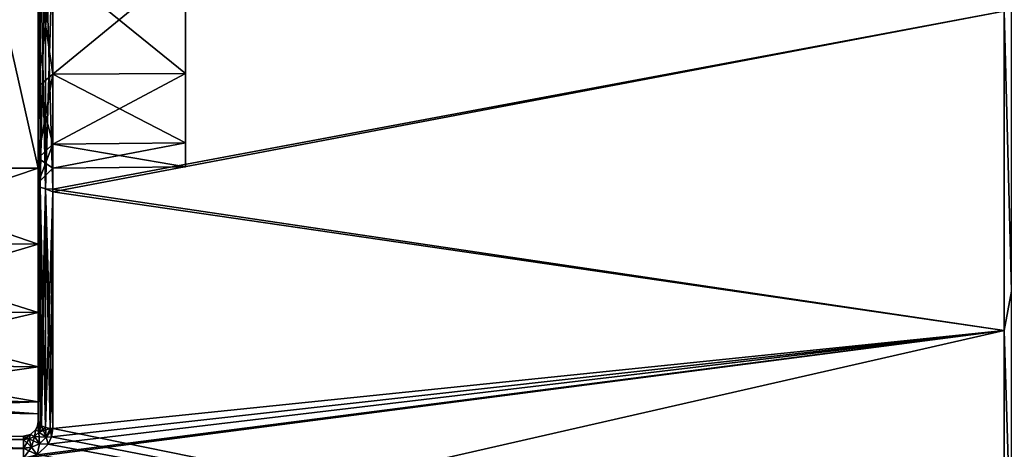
# Model space of a CAD drawing. Header units: millimetres. Extents: x -55 to 150, y -37 to 29.
# Tile 51 of 62: x 105 to 125, y -20 to -11. Entities that reach past the tile are written whole.
import ezdxf

# ---------------------------------------------------------------- set-up
doc = ezdxf.new("R2010")
doc.units = ezdxf.units.MM
doc.header["$LTSCALE"] = 81.481481
for name, color, linetype in [('337', 7, 'CONTINUOUS'), ('341', 7, 'CONTINUOUS'), ('345', 7, 'CONTINUOUS'), ('346', 7, 'CONTINUOUS'), ('347', 7, 'CONTINUOUS'), ('349', 7, 'CONTINUOUS'), ('351', 7, 'CONTINUOUS'), ('353', 7, 'CONTINUOUS'), ('357', 7, 'CONTINUOUS'), ('358', 7, 'CONTINUOUS'), ('362', 7, 'CONTINUOUS'), ('365', 7, 'CONTINUOUS'), ('76', 7, 'CONTINUOUS'), ('77', 7, 'CONTINUOUS'), ('78', 7, 'CONTINUOUS'), ('79', 7, 'CONTINUOUS'), ('80', 7, 'CONTINUOUS')]:
    doc.layers.add(name, color=color, linetype=linetype)

msp = doc.modelspace()

# ---------------------------------------------------------------- linework, layer by layer
at = {"layer": '337', "color": 250, "linetype": 'Continuous', "true_color": 0x2f3335}
for points in [[(105, 11.159, -28.461), (105, -19.159, -28.461), (105, -4.434, -24.901), (105, 11.159, -28.461)], [(105, -19.159, -28.461), (105, 11.159, -28.461), (105, 5.334, -30.866), (105, -19.159, -28.461)], [(105, 5.333, 30.866), (105, 11.159, 28.461), (105, -13.334, 30.866), (105, 5.333, 30.866)], [(105, -13.334, 30.866), (105, 11.159, 28.461), (105, -19.159, 28.461), (105, -13.334, 30.866)], [(105, -19.159, 28.461), (105, 11.159, 28.461), (105, -3.566, 24.901), (105, -19.159, 28.461)], [(105, -13.333, -30.866), (105, -19.159, -28.461), (105, 5.334, -30.866), (105, -13.333, -30.866)], [(105, -0.848, -32.092), (105, -13.333, -30.866), (105, 5.334, -30.866), (105, -0.848, -32.092)], [(105, -7.152, 32.092), (105, 5.333, 30.866), (105, -13.334, 30.866), (105, -7.152, 32.092)], [(105, -7.151, -32.092), (105, -13.333, -30.866), (105, -0.848, -32.092), (105, -7.151, -32.092)], [(105, -4.434, -21.099), (105, -12.333, -6.054), (105, -3.566, -21.099), (105, -4.434, -21.099)], [(105, -12.333, -6.054), (105, -10.054, -8.333), (105, -3.566, -21.099), (105, -12.333, -6.054)], [(105, -4.434, 24.901), (105, -19.159, 28.461), (105, -3.566, 24.901), (105, -4.434, 24.901)], [(105, -4, 10.3), (105, -19.159, 28.461), (105, -5.216, 21.475), (105, -4, 10.3)], [(105, -4, 10.3), (105, -7.183, 9.796), (105, -19.159, 28.461), (105, -4, 10.3)], [(105, -5.216, -21.475), (105, -12.333, -6.054), (105, -4.434, -21.099), (105, -5.216, -21.475)], [(105, -4.434, -24.901), (105, -19.159, -28.461), (105, -5.216, -24.525), (105, -4.434, -24.901)], [(105, -5.216, 24.525), (105, -19.159, 28.461), (105, -4.434, 24.901), (105, -5.216, 24.525)], [(105, -13.796, -3.183), (105, -12.333, -6.054), (105, -5.216, -21.475), (105, -13.796, -3.183)], [(105, -5.216, -24.525), (105, -19.159, -28.461), (105, -5.757, -23.846), (105, -5.216, -24.525)], [(105, -5.757, -22.154), (105, -13.796, -3.183), (105, -5.216, -21.475), (105, -5.757, -22.154)], [(105, -5.216, 21.475), (105, -19.159, 28.461), (105, -5.757, 22.154), (105, -5.216, 21.475)], [(105, -5.757, 23.846), (105, -19.159, 28.461), (105, -5.216, 24.525), (105, -5.757, 23.846)], [(105, -5.95, -23), (105, -13.796, -3.183), (105, -5.757, -22.154), (105, -5.95, -23)], [(105, -5.757, -23.846), (105, -13.796, -3.183), (105, -5.95, -23), (105, -5.757, -23.846)], [(105, -19.159, -28.461), (105, -13.796, -3.183), (105, -5.757, -23.846), (105, -19.159, -28.461)], [(105, -5.757, 22.154), (105, -19.159, 28.461), (105, -5.95, 23), (105, -5.757, 22.154)], [(105, -5.95, 23), (105, -19.159, 28.461), (105, -5.757, 23.846), (105, -5.95, 23)], [(105, -7.183, 9.796), (105, -10.054, 8.333), (105, -19.159, 28.461), (105, -7.183, 9.796)], [(105, -10.054, 8.333), (105, -12.333, 6.054), (105, -19.159, 28.461), (105, -10.054, 8.333)], [(105, -12.333, 6.054), (105, -13.796, 3.183), (105, -19.159, 28.461), (105, -12.333, 6.054)], [(105, -19.159, 28.461), (105, -13.796, -3.183), (105, -19.159, -28.461), (105, -19.159, 28.461)], [(105, -14.3, 0), (105, -13.796, -3.183), (105, -19.159, 28.461), (105, -14.3, 0)], [(105, -13.796, 3.183), (105, -14.3, 0), (105, -19.159, 28.461), (105, -13.796, 3.183)]]:
    msp.add_3dface(points, dxfattribs=at)
at = {"layer": '341', "color": 250, "linetype": 'Continuous', "true_color": 0x2f3335}
for points in [[(105.297, -14.427, -30.831), (105.297, -9.307, -32.111), (124.697, -10.802, -32.001), (105.297, -14.427, -30.831)], [(105.297, -9.381, 32.098), (105.297, -14.478, 30.813), (124.697, -10.802, 32.001), (105.297, -9.381, 32.098)], [(124.697, -17.307, -29.887), (105.297, -14.427, -30.831), (124.697, -10.802, -32.001), (124.697, -17.307, -29.887)], [(124.697, -10.802, 32.001), (105.297, -14.478, 30.813), (124.697, -17.307, 29.887), (124.697, -10.802, 32.001)], [(105.297, -19.3, -28.726), (105.297, -14.427, -30.831), (124.697, -17.307, -29.887), (105.297, -19.3, -28.726)], [(105.297, -14.478, 30.813), (105.297, -19.3, 28.726), (124.697, -17.307, 29.887), (105.297, -14.478, 30.813)], [(124.697, -17.307, 29.887), (100.297, -22.865, 26.467), (124.697, -23.23, 26.467), (124.697, -17.307, 29.887)], [(104.703, -19.906, 28.389), (100.297, -22.865, 26.467), (124.697, -17.307, 29.887), (104.703, -19.906, 28.389)], [(104.979, -19.835, 28.431), (104.703, -19.906, 28.389), (124.697, -17.307, 29.887), (104.979, -19.835, 28.431)], [(105.206, -19.622, 28.551), (104.979, -19.835, 28.431), (124.697, -17.307, 29.887), (105.206, -19.622, 28.551)], [(105.273, -19.469, 28.635), (105.206, -19.622, 28.551), (124.697, -17.307, 29.887), (105.273, -19.469, 28.635)], [(105.297, -19.3, 28.726), (105.273, -19.469, 28.635), (124.697, -17.307, 29.887), (105.297, -19.3, 28.726)], [(124.697, -23.23, -26.467), (105.297, -19.3, -28.726), (124.697, -17.307, -29.887), (124.697, -23.23, -26.467)], [(105.206, -19.622, -28.551), (105.273, -19.469, -28.635), (124.697, -23.23, -26.467), (105.206, -19.622, -28.551)], [(105.273, -19.469, -28.635), (105.297, -19.3, -28.726), (124.697, -23.23, -26.467), (105.273, -19.469, -28.635)], [(104.979, -19.835, -28.431), (105.206, -19.622, -28.551), (124.697, -23.23, -26.467), (104.979, -19.835, -28.431)]]:
    msp.add_3dface(points, dxfattribs=at)
at = {"layer": '345', "color": 250, "linetype": 'Continuous', "true_color": 0x2f3335}
for points in [[(105, -7.152, 32.092), (105, -13.334, 30.866), (105.04, -9.261, 31.965), (105, -7.152, 32.092)], [(105.04, -9.261, 31.965), (105, -13.334, 30.866), (105.04, -14.383, 30.686), (105.04, -9.261, 31.965)], [(105.04, -9.261, 31.965), (105.04, -14.383, 30.686), (105.148, -9.279, 32.074), (105.04, -9.261, 31.965)], [(105.148, -9.279, 32.074), (105.04, -14.383, 30.686), (105.148, -14.418, 30.79), (105.148, -9.279, 32.074)], [(105.297, -9.381, 32.098), (105.148, -9.279, 32.074), (105.148, -14.418, 30.79), (105.297, -9.381, 32.098)], [(105.297, -14.478, 30.813), (105.297, -9.381, 32.098), (105.148, -14.418, 30.79), (105.297, -14.478, 30.813)], [(105, -13.334, 30.866), (105, -19.159, 28.461), (105.04, -14.383, 30.686), (105, -13.334, 30.866)], [(105.04, -14.383, 30.686), (105, -19.159, 28.461), (105.04, -19.229, 28.593), (105.04, -14.383, 30.686)], [(105.04, -14.383, 30.686), (105.04, -19.229, 28.593), (105.148, -14.418, 30.79), (105.04, -14.383, 30.686)], [(105.148, -14.418, 30.79), (105.04, -19.229, 28.593), (105.069, -19.249, 28.63), (105.148, -14.418, 30.79)], [(105.148, -19.281, 28.689), (105.148, -14.418, 30.79), (105.069, -19.249, 28.63), (105.148, -19.281, 28.689)], [(105.297, -14.478, 30.813), (105.148, -14.418, 30.79), (105.148, -19.281, 28.689), (105.297, -14.478, 30.813)], [(105.297, -14.478, 30.813), (105.148, -19.281, 28.689), (105.245, -19.298, 28.721), (105.297, -14.478, 30.813)], [(105.297, -19.3, 28.726), (105.297, -14.478, 30.813), (105.245, -19.298, 28.721), (105.297, -19.3, 28.726)]]:
    msp.add_3dface(points, dxfattribs=at)
at = {"layer": '346', "color": 250, "linetype": 'Continuous', "true_color": 0x2f3335}
for points in [[(105, -13.333, -30.866), (105, -7.151, -32.092), (105.04, -9.261, -31.965), (105, -13.333, -30.866)], [(105.04, -14.383, -30.686), (105, -13.333, -30.866), (105.04, -9.261, -31.965), (105.04, -14.383, -30.686)], [(105.148, -14.418, -30.79), (105.04, -9.261, -31.965), (105.148, -9.279, -32.074), (105.148, -14.418, -30.79)], [(105.04, -14.383, -30.686), (105.04, -9.261, -31.965), (105.148, -14.418, -30.79), (105.04, -14.383, -30.686)], [(105.297, -14.427, -30.831), (105.148, -14.418, -30.79), (105.148, -9.279, -32.074), (105.297, -14.427, -30.831)], [(105.297, -9.307, -32.111), (105.297, -14.427, -30.831), (105.148, -9.279, -32.074), (105.297, -9.307, -32.111)], [(105, -19.159, -28.461), (105, -13.333, -30.866), (105.04, -19.229, -28.593), (105, -19.159, -28.461)], [(105.04, -19.229, -28.593), (105, -13.333, -30.866), (105.04, -14.383, -30.686), (105.04, -19.229, -28.593)], [(105.04, -19.229, -28.593), (105.04, -14.383, -30.686), (105.069, -19.249, -28.63), (105.04, -19.229, -28.593)], [(105.148, -19.281, -28.689), (105.04, -14.383, -30.686), (105.148, -14.418, -30.79), (105.148, -19.281, -28.689)], [(105.069, -19.249, -28.63), (105.04, -14.383, -30.686), (105.148, -19.281, -28.689), (105.069, -19.249, -28.63)], [(105.148, -14.418, -30.79), (105.297, -19.3, -28.726), (105.246, -19.298, -28.721), (105.148, -14.418, -30.79)], [(105.148, -19.281, -28.689), (105.148, -14.418, -30.79), (105.246, -19.298, -28.721), (105.148, -19.281, -28.689)], [(105.297, -14.427, -30.831), (105.297, -19.3, -28.726), (105.148, -14.418, -30.79), (105.297, -14.427, -30.831)]]:
    msp.add_3dface(points, dxfattribs=at)
at = {"layer": '347', "color": 250, "linetype": 'Continuous', "true_color": 0x2f3335}
for points in [[(108, -9.862, 8.069), (108, -12.069, 5.862), (105.3, -9.876, 8.088), (108, -9.862, 8.069)], [(108, -12.069, -5.862), (108, -9.862, -8.069), (105.3, -12.088, -5.876), (108, -12.069, -5.862)], [(105.3, -12.088, -5.876), (108, -9.862, -8.069), (105.3, -9.876, -8.088), (105.3, -12.088, -5.876)], [(105.3, -9.876, 8.088), (108, -12.069, 5.862), (105.3, -12.088, 5.876), (105.3, -9.876, 8.088)], [(108, -13.486, -3.082), (108, -12.069, -5.862), (105.3, -13.508, -3.089), (108, -13.486, -3.082)], [(105.3, -13.508, -3.089), (108, -12.069, -5.862), (105.3, -12.088, -5.876), (105.3, -13.508, -3.089)], [(108, -12.069, 5.862), (108, -13.486, 3.082), (105.3, -12.088, 5.876), (108, -12.069, 5.862)], [(105.3, -12.088, 5.876), (108, -13.486, 3.082), (105.3, -13.508, 3.089), (105.3, -12.088, 5.876)], [(108, -13.974), (108, -13.486, -3.082), (105.3, -13.997, 0), (108, -13.974)], [(105.3, -13.997, 0), (108, -13.486, -3.082), (105.3, -13.508, -3.089), (105.3, -13.997, 0)], [(108, -13.486, 3.082), (108, -13.974), (105.3, -13.508, 3.089), (108, -13.486, 3.082)], [(105.3, -13.508, 3.089), (108, -13.974), (105.3, -13.997, 0), (105.3, -13.508, 3.089)]]:
    msp.add_3dface(points, dxfattribs=at)
at = {"layer": '349', "color": 250, "linetype": 'Continuous', "true_color": 0x2f3335}
for points in [[(105, -10.054, -8.333), (105, -12.333, -6.054), (105.3, -9.876, -8.088), (105, -10.054, -8.333)], [(105, -12.333, -6.054), (105.3, -12.088, -5.876), (105.3, -9.876, -8.088), (105, -12.333, -6.054)], [(105, -10.054, 8.333), (105.3, -9.876, 8.088), (105.3, -12.088, 5.876), (105, -10.054, 8.333)], [(105, -12.333, 6.054), (105, -10.054, 8.333), (105.3, -12.088, 5.876), (105, -12.333, 6.054)], [(105, -12.333, -6.054), (105, -13.796, -3.183), (105.3, -12.088, -5.876), (105, -12.333, -6.054)], [(105, -12.333, 6.054), (105.3, -12.088, 5.876), (105.3, -13.508, 3.089), (105, -12.333, 6.054)], [(105, -13.796, -3.183), (105.3, -13.508, -3.089), (105.3, -12.088, -5.876), (105, -13.796, -3.183)], [(105, -13.796, 3.183), (105, -12.333, 6.054), (105.3, -13.508, 3.089), (105, -13.796, 3.183)], [(105, -13.796, 3.183), (105.3, -13.508, 3.089), (105.3, -13.997, 0), (105, -13.796, 3.183)], [(105, -13.796, -3.183), (105, -14.3, 0), (105.3, -13.508, -3.089), (105, -13.796, -3.183)], [(105, -14.3, 0), (105.3, -13.997, 0), (105.3, -13.508, -3.089), (105, -14.3, 0)], [(105, -14.3, 0), (105, -13.796, 3.183), (105.3, -13.997, 0), (105, -14.3, 0)]]:
    msp.add_3dface(points, dxfattribs=at)
at = {"layer": '351', "color": 250, "linetype": 'Continuous', "true_color": 0x2f3335}
for points in [[(104.703, -19.459, -28.127), (104.7, -19.528, -28.319), (102.488, -19.478, -28.094), (104.703, -19.459, -28.127)], [(100.295, -19.567, -28.254), (100.297, -19.497, -28.062), (104.7, -19.528, -28.319), (100.295, -19.567, -28.254)], [(104.7, -19.705, -28.422), (100.295, -19.567, -28.254), (104.7, -19.528, -28.319), (104.7, -19.705, -28.422)], [(100.295, -19.743, -28.357), (100.295, -19.567, -28.254), (104.7, -19.705, -28.422), (100.295, -19.743, -28.357)], [(104.7, -19.528, -28.319), (100.297, -19.497, -28.062), (102.488, -19.478, -28.094), (104.7, -19.528, -28.319)], [(104.703, -19.906, -28.389), (100.295, -19.743, -28.357), (104.7, -19.705, -28.422), (104.703, -19.906, -28.389)]]:
    msp.add_3dface(points, dxfattribs=at)
at = {"layer": '353', "color": 250, "linetype": 'Continuous', "true_color": 0x2f3335}
for points in [[(104.703, -19.459, 28.127), (100.295, -19.567, 28.254), (104.7, -19.528, 28.319), (104.703, -19.459, 28.127)], [(102.617, -19.477, 28.096), (100.295, -19.567, 28.254), (104.703, -19.459, 28.127), (102.617, -19.477, 28.096)], [(104.7, -19.528, 28.319), (100.295, -19.567, 28.254), (104.7, -19.704, 28.422), (104.7, -19.528, 28.319)], [(100.295, -19.567, 28.254), (100.295, -19.743, 28.357), (104.7, -19.704, 28.422), (100.295, -19.567, 28.254)], [(100.295, -19.743, 28.357), (104.703, -19.906, 28.389), (104.7, -19.704, 28.422), (100.295, -19.743, 28.357)]]:
    msp.add_3dface(points, dxfattribs=at)
at = {"layer": '357', "color": 250, "linetype": 'Continuous', "true_color": 0x2f3335}
for points in [[(104.988, -19.243, 28.371), (104.954, -19.318, 28.288), (105.014, -19.372, 28.516), (104.988, -19.243, 28.371)], [(105.04, -19.229, 28.593), (105, -19.159, 28.461), (104.988, -19.243, 28.371), (105.04, -19.229, 28.593)], [(105.069, -19.249, 28.63), (105.04, -19.229, 28.593), (104.988, -19.243, 28.371), (105.069, -19.249, 28.63)], [(105.069, -19.249, 28.63), (104.988, -19.243, 28.371), (105.014, -19.372, 28.516), (105.069, -19.249, 28.63)], [(105.148, -19.281, 28.689), (105.069, -19.249, 28.63), (105.014, -19.372, 28.516), (105.148, -19.281, 28.689)], [(104.703, -19.459, 28.127), (104.7, -19.528, 28.319), (104.813, -19.513, 28.347), (104.703, -19.459, 28.127)], [(104.841, -19.424, 28.169), (104.703, -19.459, 28.127), (104.813, -19.513, 28.347), (104.841, -19.424, 28.169)], [(104.923, -19.462, 28.417), (104.841, -19.424, 28.169), (104.813, -19.513, 28.347), (104.923, -19.462, 28.417)], [(105.026, -19.61, 28.513), (104.923, -19.462, 28.417), (104.813, -19.513, 28.347), (105.026, -19.61, 28.513)], [(104.954, -19.318, 28.288), (104.841, -19.424, 28.169), (104.923, -19.462, 28.417), (104.954, -19.318, 28.288)], [(105.014, -19.372, 28.516), (104.954, -19.318, 28.288), (104.923, -19.462, 28.417), (105.014, -19.372, 28.516)], [(105.162, -19.479, 28.608), (105.014, -19.372, 28.516), (104.923, -19.462, 28.417), (105.162, -19.479, 28.608)], [(105.026, -19.61, 28.513), (105.162, -19.479, 28.608), (104.923, -19.462, 28.417), (105.026, -19.61, 28.513)], [(105.245, -19.298, 28.721), (105.148, -19.281, 28.689), (105.014, -19.372, 28.516), (105.245, -19.298, 28.721)], [(105.162, -19.479, 28.608), (105.245, -19.298, 28.721), (105.014, -19.372, 28.516), (105.162, -19.479, 28.608)], [(105.297, -19.3, 28.726), (105.245, -19.298, 28.721), (105.162, -19.479, 28.608), (105.297, -19.3, 28.726)], [(105.273, -19.469, 28.635), (105.297, -19.3, 28.726), (105.162, -19.479, 28.608), (105.273, -19.469, 28.635)], [(105.206, -19.622, 28.551), (105.273, -19.469, 28.635), (105.162, -19.479, 28.608), (105.206, -19.622, 28.551)], [(104.7, -19.528, 28.319), (104.865, -19.683, 28.447), (104.813, -19.513, 28.347), (104.7, -19.528, 28.319)], [(104.7, -19.528, 28.319), (104.7, -19.704, 28.422), (104.865, -19.683, 28.447), (104.7, -19.528, 28.319)], [(104.865, -19.683, 28.447), (105.026, -19.61, 28.513), (104.813, -19.513, 28.347), (104.865, -19.683, 28.447)], [(104.865, -19.683, 28.447), (104.979, -19.835, 28.431), (105.026, -19.61, 28.513), (104.865, -19.683, 28.447)], [(104.979, -19.835, 28.431), (105.206, -19.622, 28.551), (105.026, -19.61, 28.513), (104.979, -19.835, 28.431)], [(105.026, -19.61, 28.513), (105.206, -19.622, 28.551), (105.162, -19.479, 28.608), (105.026, -19.61, 28.513)], [(104.7, -19.704, 28.422), (104.979, -19.835, 28.431), (104.865, -19.683, 28.447), (104.7, -19.704, 28.422)], [(104.703, -19.906, 28.389), (104.979, -19.835, 28.431), (104.7, -19.704, 28.422), (104.703, -19.906, 28.389)]]:
    msp.add_3dface(points, dxfattribs=at)
at = {"layer": '358', "color": 250, "linetype": 'Continuous', "true_color": 0x2f3335}
for points in [[(104.954, -19.318, -28.288), (104.988, -19.243, -28.371), (105.014, -19.372, -28.516), (104.954, -19.318, -28.288)], [(104.988, -19.243, -28.371), (105, -19.159, -28.461), (105.014, -19.372, -28.516), (104.988, -19.243, -28.371)], [(105, -19.159, -28.461), (105.04, -19.229, -28.593), (105.014, -19.372, -28.516), (105, -19.159, -28.461)], [(105.04, -19.229, -28.593), (105.069, -19.249, -28.63), (105.014, -19.372, -28.516), (105.04, -19.229, -28.593)], [(105.069, -19.249, -28.63), (105.162, -19.479, -28.608), (105.014, -19.372, -28.516), (105.069, -19.249, -28.63)], [(105.069, -19.249, -28.63), (105.148, -19.281, -28.689), (105.162, -19.479, -28.608), (105.069, -19.249, -28.63)], [(104.7, -19.528, -28.319), (104.703, -19.459, -28.127), (104.841, -19.424, -28.169), (104.7, -19.528, -28.319)], [(104.7, -19.528, -28.319), (104.841, -19.424, -28.169), (104.813, -19.513, -28.347), (104.7, -19.528, -28.319)], [(104.813, -19.513, -28.347), (104.841, -19.424, -28.169), (104.923, -19.462, -28.417), (104.813, -19.513, -28.347)], [(104.865, -19.684, -28.447), (104.813, -19.513, -28.347), (104.923, -19.462, -28.417), (104.865, -19.684, -28.447)], [(104.841, -19.424, -28.169), (104.954, -19.318, -28.288), (104.923, -19.462, -28.417), (104.841, -19.424, -28.169)], [(105.027, -19.61, -28.513), (104.865, -19.684, -28.447), (104.923, -19.462, -28.417), (105.027, -19.61, -28.513)], [(104.923, -19.462, -28.417), (104.954, -19.318, -28.288), (105.014, -19.372, -28.516), (104.923, -19.462, -28.417)], [(105.027, -19.61, -28.513), (104.923, -19.462, -28.417), (105.014, -19.372, -28.516), (105.027, -19.61, -28.513)], [(105.162, -19.479, -28.608), (105.027, -19.61, -28.513), (105.014, -19.372, -28.516), (105.162, -19.479, -28.608)], [(105.148, -19.281, -28.689), (105.246, -19.298, -28.721), (105.162, -19.479, -28.608), (105.148, -19.281, -28.689)], [(105.246, -19.298, -28.721), (105.273, -19.469, -28.635), (105.162, -19.479, -28.608), (105.246, -19.298, -28.721)], [(105.273, -19.469, -28.635), (105.206, -19.622, -28.551), (105.162, -19.479, -28.608), (105.273, -19.469, -28.635)], [(105.297, -19.3, -28.726), (105.273, -19.469, -28.635), (105.246, -19.298, -28.721), (105.297, -19.3, -28.726)], [(104.7, -19.705, -28.422), (104.7, -19.528, -28.319), (104.813, -19.513, -28.347), (104.7, -19.705, -28.422)], [(104.865, -19.684, -28.447), (104.7, -19.705, -28.422), (104.813, -19.513, -28.347), (104.865, -19.684, -28.447)], [(105.027, -19.61, -28.513), (104.979, -19.835, -28.431), (104.865, -19.684, -28.447), (105.027, -19.61, -28.513)], [(105.206, -19.622, -28.551), (104.979, -19.835, -28.431), (105.027, -19.61, -28.513), (105.206, -19.622, -28.551)], [(105.162, -19.479, -28.608), (105.206, -19.622, -28.551), (105.027, -19.61, -28.513), (105.162, -19.479, -28.608)], [(104.703, -19.906, -28.389), (104.7, -19.705, -28.422), (104.865, -19.684, -28.447), (104.703, -19.906, -28.389)], [(104.979, -19.835, -28.431), (104.703, -19.906, -28.389), (104.865, -19.684, -28.447), (104.979, -19.835, -28.431)]]:
    msp.add_3dface(points, dxfattribs=at)
at = {"layer": '362', "color": 250, "linetype": 'Continuous', "true_color": 0x2f3335}
for points in [[(124.697, -10.802, -32.001), (124.848, -10.375, -32.048), (124.848, -16.505, -30.189), (124.697, -10.802, -32.001)], [(124.697, -10.802, 32.001), (124.848, -16.505, 30.189), (124.848, -10.375, 32.048), (124.697, -10.802, 32.001)], [(124.697, -10.802, 32.001), (124.697, -17.307, 29.887), (124.848, -16.505, 30.189), (124.697, -10.802, 32.001)], [(124.697, -17.307, -29.887), (124.697, -10.802, -32.001), (124.848, -16.505, -30.189), (124.697, -17.307, -29.887)], [(124.697, -17.307, 29.887), (124.848, -22.154, 27.169), (124.848, -16.505, 30.189), (124.697, -17.307, 29.887)], [(124.697, -17.307, -29.887), (124.848, -16.505, -30.189), (124.848, -22.154, -27.169), (124.697, -17.307, -29.887)], [(124.697, -17.307, 29.887), (124.697, -23.23, 26.467), (124.848, -22.154, 27.169), (124.697, -17.307, 29.887)], [(124.697, -23.23, -26.467), (124.697, -17.307, -29.887), (124.848, -22.154, -27.169), (124.697, -23.23, -26.467)]]:
    msp.add_3dface(points, dxfattribs=at)
at = {"layer": '365', "color": 250, "linetype": 'Continuous', "true_color": 0x2f3335}
for points in [[(108, -9.862, -8.069), (108, -12.069, -5.862), (108, -9.862, 8.069), (108, -9.862, -8.069)], [(108, -12.069, -5.862), (108, -12.069, 5.862), (108, -9.862, 8.069), (108, -12.069, -5.862)], [(108, -12.069, -5.862), (108, -13.486, -3.082), (108, -12.069, 5.862), (108, -12.069, -5.862)], [(108, -13.486, -3.082), (108, -13.486, 3.082), (108, -12.069, 5.862), (108, -13.486, -3.082)], [(108, -13.486, -3.082), (108, -13.974), (108, -13.486, 3.082), (108, -13.486, -3.082)]]:
    msp.add_3dface(points, dxfattribs=at)
at = {"layer": '76', "color": 250, "linetype": 'Continuous', "true_color": 0x2f3335}
for points in [[(100.491, 6, -29.921), (105, 6, -30), (105, -14, -30), (100.491, 6, -29.921)], [(100.491, -14, -29.921), (100.491, 6, -29.921), (105, -14, -30), (100.491, -14, -29.921)]]:
    msp.add_3dface(points, dxfattribs=at)
at = {"layer": '77', "color": 250, "linetype": 'Continuous', "true_color": 0x2f3335}
for points in [[(100.491, -14, -29.921), (105, -14, -30), (105, -15.545, -29.755), (100.491, -14, -29.921)], [(100.491, -15.521, -29.68), (100.491, -14, -29.921), (105, -15.545, -29.755), (100.491, -15.521, -29.68)], [(105, -16.939, -29.045), (100.491, -15.521, -29.68), (105, -15.545, -29.755), (105, -16.939, -29.045)], [(100.491, -16.893, -28.981), (100.491, -15.521, -29.68), (105, -16.939, -29.045), (100.491, -16.893, -28.981)], [(105, -18.045, -27.939), (100.491, -16.893, -28.981), (105, -16.939, -29.045), (105, -18.045, -27.939)], [(100.491, -17.981, -27.893), (100.491, -16.893, -28.981), (105, -18.045, -27.939), (100.491, -17.981, -27.893)], [(105, -18.755, -26.545), (100.491, -17.981, -27.893), (105, -18.045, -27.939), (105, -18.755, -26.545)], [(100.491, -18.68, -26.521), (100.491, -17.981, -27.893), (105, -18.755, -26.545), (100.491, -18.68, -26.521)], [(105, -19, -25), (100.491, -18.68, -26.521), (105, -18.755, -26.545), (105, -19, -25)], [(100.491, -18.921, -25), (100.491, -18.68, -26.521), (105, -19, -25), (100.491, -18.921, -25)]]:
    msp.add_3dface(points, dxfattribs=at)
at = {"layer": '78', "color": 250, "linetype": 'Continuous', "true_color": 0x2f3335}
for points in [[(100.491, -18.921, 25), (100.491, -18.921, -25), (105, -19, 25), (100.491, -18.921, 25)], [(100.491, -18.921, -25), (105, -19, -25), (105, -19, 25), (100.491, -18.921, -25)]]:
    msp.add_3dface(points, dxfattribs=at)
at = {"layer": '79', "color": 250, "linetype": 'Continuous', "true_color": 0x2f3335}
for points in [[(105, -14, 30), (100.491, -15.521, 29.68), (105, -15.545, 29.755), (105, -14, 30)], [(100.491, -14, 29.921), (100.491, -15.521, 29.68), (105, -14, 30), (100.491, -14, 29.921)], [(100.491, -15.521, 29.68), (100.491, -16.893, 28.981), (105, -15.545, 29.755), (100.491, -15.521, 29.68)], [(105, -15.545, 29.755), (100.491, -16.893, 28.981), (105, -16.939, 29.045), (105, -15.545, 29.755)], [(100.491, -16.893, 28.981), (100.491, -17.981, 27.893), (105, -16.939, 29.045), (100.491, -16.893, 28.981)], [(105, -16.939, 29.045), (100.491, -17.981, 27.893), (105, -18.045, 27.939), (105, -16.939, 29.045)], [(100.491, -17.981, 27.893), (100.491, -18.68, 26.521), (105, -18.045, 27.939), (100.491, -17.981, 27.893)], [(105, -18.045, 27.939), (100.491, -18.68, 26.521), (105, -18.755, 26.545), (105, -18.045, 27.939)], [(100.491, -18.68, 26.521), (100.491, -18.921, 25), (105, -18.755, 26.545), (100.491, -18.68, 26.521)], [(100.491, -18.921, 25), (105, -19, 25), (105, -18.755, 26.545), (100.491, -18.921, 25)]]:
    msp.add_3dface(points, dxfattribs=at)
at = {"layer": '80', "color": 250, "linetype": 'Continuous', "true_color": 0x2f3335}
for points in [[(100.491, 6, 29.921), (100.491, -14, 29.921), (105, 6, 30), (100.491, 6, 29.921)], [(100.491, -14, 29.921), (105, -14, 30), (105, 6, 30), (100.491, -14, 29.921)]]:
    msp.add_3dface(points, dxfattribs=at)

doc.saveas('drawing.dxf')
